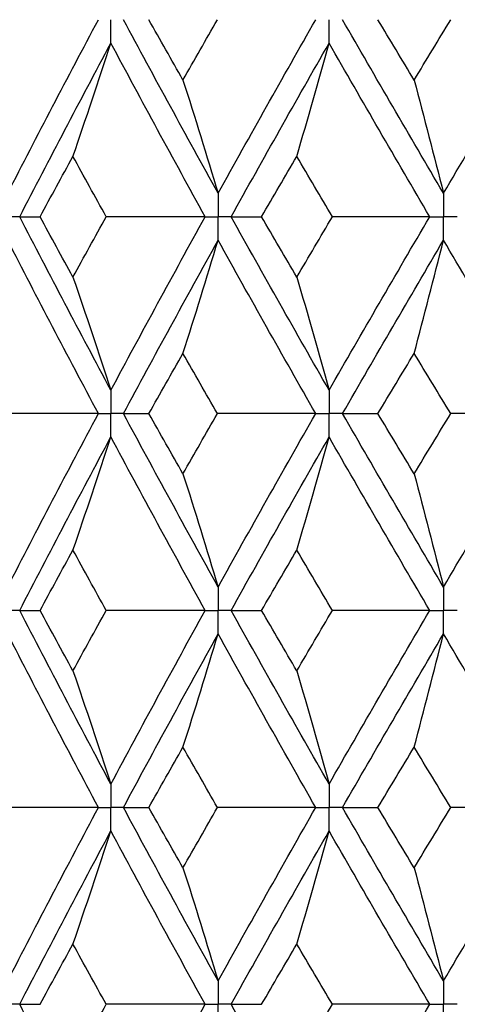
# Paper-space layout '_Right' of a CAD drawing. Header units: millimetres. Extents: x -25 to 310, y -1 to 320.
# Tile 27 of 51: x -12.02 to -8.63, y 40.03 to 47.65. Entities that reach past the tile are written whole.
import ezdxf

# ---------------------------------------------------------------- set-up
doc = ezdxf.new("R2010")
doc.units = ezdxf.units.MM

psp = doc.layouts.new('_Right')

# ---------------------------------------------------------------- linework, layer by layer
at = {"color": 7, "linetype": 'Continuous', "lineweight": 25}
for points in [[(-12.1145, 46.3059), (-11.8845, 46.7541), (-11.6501, 47.2026), (-11.4117, 47.6507)], [(-10.4844, 46.3059), (-10.7327, 46.7541), (-10.9773, 47.2026), (-11.2178, 47.6507)], [(-10.7566, 47.1831), (-10.8452, 47.3389), (-10.9333, 47.4948), (-11.0209, 47.6506)], [(-10.7566, 47.1831), (-10.6681, 47.3389), (-10.579, 47.4948), (-10.4896, 47.6506)], [(-10.4844, 46.3059), (-10.2361, 46.7541), (-9.9841, 47.2026), (-9.7287, 47.6507)], [(-8.7394, 46.3059), (-9.0032, 46.7541), (-9.2639, 47.2026), (-9.5211, 47.6507)], [(-8.9663, 47.1831), (-9.0604, 47.3389), (-9.1541, 47.4948), (-9.2474, 47.6506)], [(-8.9663, 47.1831), (-8.8722, 47.3389), (-8.7778, 47.4948), (-8.6829, 47.6506)], [(-8.7394, 46.3059), (-8.4756, 46.7541), (-8.2087, 47.2026), (-7.9391, 47.6507)], [(-12.0212, 46.1244), (-11.79, 46.5726), (-11.5544, 47.0211), (-11.315, 47.4693)], [(-11.6088, 46.5921), (-11.5089, 46.8826), (-11.411, 47.175), (-11.315, 47.4693)], [(-10.5847, 46.1244), (-10.832, 46.5726), (-11.0755, 47.0211), (-11.315, 47.4693)], [(-10.3837, 46.1244), (-10.1344, 46.5726), (-9.8814, 47.0211), (-9.6251, 47.4693)], [(-9.875, 46.5921), (-9.7901, 46.8826), (-9.7068, 47.175), (-9.6251, 47.4693)], [(-8.846, 46.1244), (-9.1089, 46.5726), (-9.3688, 47.0211), (-9.6251, 47.4693)], [(-10.7566, 47.1831), (-10.6641, 46.8925), (-10.5734, 46.6002), (-10.4844, 46.3059)], [(-8.9663, 47.1831), (-8.8892, 46.8925), (-8.8136, 46.6002), (-8.7394, 46.3059)], [(-11.8636, 46.1245), (-11.7791, 46.2804), (-11.6942, 46.4362), (-11.6088, 46.5921)], [(-11.351, 46.1245), (-11.4374, 46.2804), (-11.5233, 46.4362), (-11.6088, 46.5921)], [(-10.1481, 46.1245), (-10.0575, 46.2804), (-9.9665, 46.4362), (-9.875, 46.5921)], [(-9.5994, 46.1245), (-9.6917, 46.2804), (-9.7835, 46.4362), (-9.875, 46.5921)], [(-12.0212, 46.1244), (-11.9708, 46.1245), (-11.9182, 46.1245), (-11.8636, 46.1245)], [(-11.315, 44.7811), (-11.5543, 45.2281), (-11.7898, 45.6761), (-12.0212, 46.1244)], [(-11.6088, 45.6572), (-11.6942, 45.8129), (-11.7791, 45.9687), (-11.8636, 46.1245)], [(-11.6088, 45.6572), (-11.5233, 45.8129), (-11.4374, 45.9687), (-11.351, 46.1245)], [(-10.5847, 46.1244), (-10.8399, 46.1245), (-11.0953, 46.1245), (-11.351, 46.1245)], [(-11.315, 44.7811), (-11.0756, 45.2281), (-10.8321, 45.6761), (-10.5847, 46.1244)], [(-10.3837, 46.1244), (-10.3072, 46.1245), (-10.2287, 46.1245), (-10.1481, 46.1245)], [(-9.6251, 44.7811), (-9.8813, 45.2281), (-10.1343, 45.6761), (-10.3837, 46.1244)], [(-9.875, 45.6572), (-9.9664, 45.8129), (-10.0575, 45.9687), (-10.1481, 46.1245)], [(-9.875, 45.6572), (-9.7836, 45.8129), (-9.6917, 45.9687), (-9.5994, 46.1245)], [(-9.6251, 44.7811), (-9.3689, 45.2281), (-9.1091, 45.6761), (-8.846, 46.1244)], [(-8.846, 46.1244), (-9.0967, 46.1245), (-9.3478, 46.1245), (-9.5994, 46.1245)], [(-11.4118, 44.6), (-11.65, 45.0468), (-11.8844, 45.4947), (-12.1145, 45.943)], [(-11.2177, 44.6), (-10.9773, 45.0468), (-10.7328, 45.4947), (-10.4844, 45.943)], [(-10.7566, 45.0662), (-10.6641, 45.3566), (-10.5733, 45.6489), (-10.4844, 45.943)], [(-9.7288, 44.6), (-9.984, 45.0468), (-10.236, 45.4947), (-10.4844, 45.943)], [(-9.521, 44.6), (-9.2639, 45.0468), (-9.0033, 45.4947), (-8.7394, 45.943)], [(-8.9663, 45.0662), (-8.8892, 45.3566), (-8.8135, 45.6489), (-8.7394, 45.943)], [(-7.9392, 44.6), (-8.2086, 45.0468), (-8.4755, 45.4947), (-8.7394, 45.943)], [(-11.6088, 45.6572), (-11.5089, 45.3671), (-11.411, 45.075), (-11.315, 44.7811)], [(-9.875, 45.6572), (-9.7901, 45.3671), (-9.7068, 45.075), (-9.6251, 44.7811)], [(-11.0205, 44.6), (-10.9331, 44.7553), (-10.8451, 44.9107), (-10.7566, 45.0662)], [(-10.4899, 44.6), (-10.5793, 44.7553), (-10.6682, 44.9107), (-10.7566, 45.0662)], [(-9.247, 44.6), (-9.1539, 44.7553), (-9.0603, 44.9107), (-8.9663, 45.0662)], [(-8.6833, 44.6), (-8.778, 44.7553), (-8.8723, 44.9107), (-8.9663, 45.0662)], [(-11.4118, 44.6), (-11.6683, 44.6), (-11.9249, 44.6), (-12.1816, 44.6)], [(-12.1145, 43.257), (-11.8844, 43.7053), (-11.65, 44.1532), (-11.4118, 44.6)], [(-11.2177, 44.6), (-11.1541, 44.6), (-11.0884, 44.6), (-11.0205, 44.6)], [(-10.4844, 43.257), (-10.7328, 43.7053), (-10.9773, 44.1532), (-11.2177, 44.6)], [(-10.7566, 44.1338), (-10.8451, 44.2893), (-10.9331, 44.4447), (-11.0205, 44.6)], [(-10.7566, 44.1338), (-10.6682, 44.2893), (-10.5793, 44.4447), (-10.4899, 44.6)], [(-9.7288, 44.6), (-9.9821, 44.6), (-10.2359, 44.6), (-10.4899, 44.6)], [(-10.4844, 43.257), (-10.236, 43.7053), (-9.984, 44.1532), (-9.7288, 44.6)], [(-8.7394, 43.257), (-9.0033, 43.7053), (-9.2639, 44.1532), (-9.521, 44.6)], [(-9.521, 44.6), (-9.4317, 44.6), (-9.3404, 44.6), (-9.247, 44.6)], [(-8.9663, 44.1338), (-9.0603, 44.2893), (-9.1539, 44.4447), (-9.247, 44.6)], [(-8.9663, 44.1338), (-8.8723, 44.2893), (-8.778, 44.4447), (-8.6833, 44.6)], [(-8.7394, 43.257), (-8.4755, 43.7053), (-8.2086, 44.1532), (-7.9392, 44.6)], [(-7.9392, 44.6), (-8.1866, 44.6), (-8.4347, 44.6), (-8.6833, 44.6)], [(-12.0212, 43.0756), (-11.7898, 43.5239), (-11.5543, 43.9719), (-11.315, 44.4189)], [(-11.6088, 43.5428), (-11.5089, 43.8329), (-11.411, 44.125), (-11.315, 44.4189)], [(-10.5847, 43.0756), (-10.8321, 43.5239), (-11.0756, 43.9719), (-11.315, 44.4189)], [(-10.3837, 43.0756), (-10.1343, 43.5239), (-9.8813, 43.9719), (-9.6251, 44.4189)], [(-9.875, 43.5428), (-9.7901, 43.8329), (-9.7068, 44.125), (-9.6251, 44.4189)], [(-8.846, 43.0756), (-9.1091, 43.5239), (-9.3689, 43.9719), (-9.6251, 44.4189)], [(-10.7566, 44.1338), (-10.6641, 43.8434), (-10.5733, 43.5511), (-10.4844, 43.257)], [(-8.9663, 44.1338), (-8.8892, 43.8434), (-8.8135, 43.5511), (-8.7394, 43.257)], [(-11.8636, 43.0755), (-11.7791, 43.2313), (-11.6942, 43.3871), (-11.6088, 43.5428)], [(-11.351, 43.0755), (-11.4374, 43.2313), (-11.5233, 43.3871), (-11.6088, 43.5428)], [(-10.1481, 43.0755), (-10.0575, 43.2313), (-9.9664, 43.3871), (-9.875, 43.5428)], [(-9.5994, 43.0755), (-9.6917, 43.2313), (-9.7836, 43.3871), (-9.875, 43.5428)], [(-11.315, 41.7307), (-11.5544, 42.1789), (-11.79, 42.6274), (-12.0212, 43.0756)], [(-12.0212, 43.0756), (-11.9708, 43.0755), (-11.9182, 43.0755), (-11.8636, 43.0755)], [(-11.6088, 42.6079), (-11.6942, 42.7638), (-11.7791, 42.9196), (-11.8636, 43.0755)], [(-11.6088, 42.6079), (-11.5233, 42.7638), (-11.4374, 42.9196), (-11.351, 43.0755)], [(-10.5847, 43.0756), (-10.8399, 43.0755), (-11.0953, 43.0755), (-11.351, 43.0755)], [(-11.315, 41.7307), (-11.0755, 42.1789), (-10.832, 42.6274), (-10.5847, 43.0756)], [(-9.6251, 41.7307), (-9.8814, 42.1789), (-10.1344, 42.6274), (-10.3837, 43.0756)], [(-10.3837, 43.0756), (-10.3072, 43.0755), (-10.2287, 43.0755), (-10.1481, 43.0755)], [(-9.875, 42.6079), (-9.9665, 42.7638), (-10.0575, 42.9196), (-10.1481, 43.0755)], [(-9.875, 42.6079), (-9.7835, 42.7638), (-9.6917, 42.9196), (-9.5994, 43.0755)], [(-9.6251, 41.7307), (-9.3688, 42.1789), (-9.1089, 42.6274), (-8.846, 43.0756)], [(-8.846, 43.0756), (-9.0967, 43.0755), (-9.3478, 43.0755), (-9.5994, 43.0755)], [(-11.4117, 41.5493), (-11.6501, 41.9974), (-11.8845, 42.4459), (-12.1145, 42.8941)], [(-11.2178, 41.5493), (-10.9773, 41.9974), (-10.7327, 42.4459), (-10.4844, 42.8941)], [(-10.7566, 42.0169), (-10.6641, 42.3075), (-10.5734, 42.5998), (-10.4844, 42.8941)], [(-9.7287, 41.5493), (-9.9841, 41.9974), (-10.2361, 42.4459), (-10.4844, 42.8941)], [(-9.5211, 41.5493), (-9.2639, 41.9974), (-9.0032, 42.4459), (-8.7394, 42.8941)], [(-8.9663, 42.0169), (-8.8892, 42.3075), (-8.8136, 42.5998), (-8.7394, 42.8941)], [(-7.9391, 41.5493), (-8.2087, 41.9974), (-8.4756, 42.4459), (-8.7394, 42.8941)], [(-11.6088, 42.6079), (-11.5089, 42.3174), (-11.411, 42.025), (-11.315, 41.7307)], [(-9.875, 42.6079), (-9.7901, 42.3174), (-9.7068, 42.025), (-9.6251, 41.7307)], [(-11.0209, 41.5494), (-10.9333, 41.7052), (-10.8452, 41.8611), (-10.7566, 42.0169)], [(-10.4896, 41.5494), (-10.579, 41.7052), (-10.6681, 41.8611), (-10.7566, 42.0169)], [(-9.2474, 41.5494), (-9.1541, 41.7052), (-9.0604, 41.8611), (-8.9663, 42.0169)], [(-8.6829, 41.5494), (-8.7778, 41.7052), (-8.8722, 41.8611), (-8.9663, 42.0169)], [(-11.4117, 41.5493), (-11.6681, 41.5493), (-11.9247, 41.5493), (-12.1813, 41.5494)], [(-12.1145, 40.2065), (-11.8846, 40.6535), (-11.6502, 41.101), (-11.4117, 41.5493)], [(-11.2178, 41.5493), (-11.1543, 41.5493), (-11.0886, 41.5493), (-11.0209, 41.5494)], [(-10.4844, 40.2065), (-10.7325, 40.6535), (-10.9771, 41.101), (-11.2178, 41.5493)], [(-10.7566, 41.0824), (-10.8452, 41.2379), (-10.9333, 41.3936), (-11.0209, 41.5494)], [(-10.7566, 41.0824), (-10.6681, 41.2379), (-10.5791, 41.3936), (-10.4896, 41.5494)], [(-9.7287, 41.5493), (-9.982, 41.5493), (-10.2356, 41.5493), (-10.4896, 41.5494)], [(-10.4844, 40.2065), (-10.2363, 40.6535), (-9.9843, 41.101), (-9.7287, 41.5493)], [(-9.5211, 41.5493), (-9.4319, 41.5493), (-9.3407, 41.5493), (-9.2474, 41.5494)], [(-8.7394, 40.2065), (-9.003, 40.6535), (-9.2637, 41.101), (-9.5211, 41.5493)], [(-8.9663, 41.0824), (-9.0604, 41.2379), (-9.1541, 41.3936), (-9.2474, 41.5494)], [(-8.9663, 41.0824), (-8.8722, 41.2379), (-8.7778, 41.3936), (-8.6829, 41.5494)], [(-8.7394, 40.2065), (-8.4758, 40.6535), (-8.2089, 41.101), (-7.9391, 41.5493)], [(-7.9391, 41.5493), (-8.1865, 41.5493), (-8.4344, 41.5493), (-8.6829, 41.5494)], [(-12.0211, 40.0253), (-11.79, 40.4724), (-11.5546, 40.9196), (-11.315, 41.3679)], [(-11.6088, 40.4913), (-11.5089, 40.7816), (-11.411, 41.0738), (-11.315, 41.3679)], [(-10.5848, 40.0253), (-10.8319, 40.4724), (-11.0754, 40.9196), (-11.315, 41.3679)], [(-10.3836, 40.0253), (-10.1345, 40.4724), (-9.8816, 40.9196), (-9.6251, 41.3679)], [(-9.875, 40.4913), (-9.79, 40.7816), (-9.7067, 41.0738), (-9.6251, 41.3679)], [(-8.8461, 40.0253), (-9.1089, 40.4724), (-9.3686, 40.9196), (-9.6251, 41.3679)], [(-10.7566, 41.0824), (-10.6641, 40.7922), (-10.5734, 40.5003), (-10.4844, 40.2065)], [(-8.9663, 41.0824), (-8.8892, 40.7922), (-8.8136, 40.5003), (-8.7394, 40.2065)], [(-11.8632, 40.0252), (-11.7789, 40.1805), (-11.6941, 40.3358), (-11.6088, 40.4913)], [(-11.3513, 40.0252), (-11.4376, 40.1805), (-11.5234, 40.3358), (-11.6088, 40.4913)], [(-10.1477, 40.0252), (-10.0573, 40.1805), (-9.9664, 40.3358), (-9.875, 40.4913)], [(-9.5997, 40.0252), (-9.6919, 40.1805), (-9.7836, 40.3358), (-9.875, 40.4913)], [(-12.0211, 40.0253), (-11.9706, 40.0253), (-11.918, 40.0253), (-11.8632, 40.0252)], [(-11.315, 38.6818), (-11.5545, 39.1302), (-11.79, 39.5783), (-12.0211, 40.0253)], [(-11.6088, 39.5588), (-11.5234, 39.7143), (-11.4376, 39.8698), (-11.3513, 40.0252)], [(-10.5848, 40.0253), (-10.84, 40.0253), (-11.0956, 40.0253), (-11.3513, 40.0252)], [(-11.315, 38.6818), (-11.0754, 39.1302), (-10.8319, 39.5783), (-10.5848, 40.0253)], [(-10.3836, 40.0253), (-10.3071, 40.0253), (-10.2284, 40.0253), (-10.1477, 40.0252)], [(-9.6251, 38.6818), (-9.8815, 39.1302), (-10.1345, 39.5783), (-10.3836, 40.0253)], [(-9.875, 39.5588), (-9.7837, 39.7143), (-9.6919, 39.8698), (-9.5997, 40.0252)], [(-9.6251, 38.6818), (-9.3686, 39.1302), (-9.1088, 39.5783), (-8.8461, 40.0253)], [(-8.8461, 40.0253), (-9.0968, 40.0253), (-9.3481, 40.0253), (-9.5997, 40.0252)]]:
    psp.add_open_spline(points, degree=3, dxfattribs=at)
for points, knots in [([(-11.315, 47.4693), (-11.3149, 47.5182), (-11.3149, 47.5671), (-11.3149, 47.616), (-11.3149, 47.6276), (-11.3149, 47.6391), (-11.3149, 47.6507)], [0, 0, 0, 0, 0.0001467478, 0.0001467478, 0.0001467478, 0.0001814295, 0.0001814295, 0.0001814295, 0.0001814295]), ([(-9.6251, 47.4693), (-9.625, 47.5182), (-9.625, 47.5671), (-9.625, 47.616), (-9.625, 47.6276), (-9.625, 47.6391), (-9.625, 47.6507)], [0, 0, 0, 0, 0.0001467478, 0.0001467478, 0.0001467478, 0.0001814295, 0.0001814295, 0.0001814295, 0.0001814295]), ([(-10.4844, 46.3059), (-10.4843, 46.257), (-10.4843, 46.2081), (-10.4843, 46.1591), (-10.4843, 46.1476), (-10.4843, 46.136), (-10.4843, 46.1244)], [0, 0, 0, 0, 0.0001467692, 0.0001467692, 0.0001467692, 0.0001814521, 0.0001814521, 0.0001814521, 0.0001814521]), ([(-8.7394, 46.3059), (-8.7394, 46.257), (-8.7393, 46.2081), (-8.7393, 46.1591), (-8.7393, 46.1476), (-8.7393, 46.136), (-8.7393, 46.1244)], [0, 0, 0, 0, 0.0001467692, 0.0001467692, 0.0001467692, 0.0001814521, 0.0001814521, 0.0001814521, 0.0001814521]), ([(-12.0212, 46.1244), (-12.0433, 46.1244), (-12.0654, 46.1244), (-12.0875, 46.1244), (-12.0964, 46.1244), (-12.1054, 46.1244), (-12.1144, 46.1244)], [0, 0, 0, 0, 0.0000851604, 0.0000851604, 0.0000851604, 0.0001198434, 0.0001198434, 0.0001198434, 0.0001198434]), ([(-10.5847, 46.1244), (-10.5609, 46.1244), (-10.5372, 46.1244), (-10.5134, 46.1244), (-10.5037, 46.1244), (-10.494, 46.1244), (-10.4843, 46.1244)], [0, 0, 0, 0, 0.0000851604, 0.0000851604, 0.0000851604, 0.0001198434, 0.0001198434, 0.0001198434, 0.0001198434]), ([(-10.4844, 45.943), (-10.4843, 45.9919), (-10.4843, 46.0408), (-10.4843, 46.0898), (-10.4843, 46.1013), (-10.4843, 46.1129), (-10.4843, 46.1244)], [0, 0, 0, 0, 0.0001467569, 0.0001467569, 0.0001467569, 0.0001814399, 0.0001814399, 0.0001814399, 0.0001814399]), ([(-10.3837, 46.1244), (-10.4075, 46.1244), (-10.4314, 46.1244), (-10.4552, 46.1244), (-10.4649, 46.1244), (-10.4746, 46.1244), (-10.4843, 46.1244)], [0, 0, 0, 0, 0.0000851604, 0.0000851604, 0.0000851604, 0.0001198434, 0.0001198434, 0.0001198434, 0.0001198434]), ([(-8.846, 46.1244), (-8.8208, 46.1244), (-8.7955, 46.1244), (-8.7702, 46.1244), (-8.7599, 46.1244), (-8.7496, 46.1244), (-8.7393, 46.1244)], [0, 0, 0, 0, 0.0000851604, 0.0000851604, 0.0000851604, 0.0001198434, 0.0001198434, 0.0001198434, 0.0001198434]), ([(-8.7394, 45.943), (-8.7394, 45.9919), (-8.7393, 46.0408), (-8.7393, 46.0898), (-8.7393, 46.1013), (-8.7393, 46.1129), (-8.7393, 46.1244)], [0, 0, 0, 0, 0.0001467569, 0.0001467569, 0.0001467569, 0.0001814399, 0.0001814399, 0.0001814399, 0.0001814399]), ([(-8.6324, 46.1244), (-8.6578, 46.1244), (-8.6831, 46.1244), (-8.7084, 46.1244), (-8.7187, 46.1244), (-8.729, 46.1244), (-8.7393, 46.1244)], [0, 0, 0, 0, 0.0000851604, 0.0000851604, 0.0000851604, 0.0001198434, 0.0001198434, 0.0001198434, 0.0001198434]), ([(-11.315, 44.7811), (-11.3149, 44.7323), (-11.3149, 44.6835), (-11.3149, 44.6347), (-11.3149, 44.6231), (-11.3149, 44.6116), (-11.3149, 44.6)], [0, 0, 0, 0, 0.0001464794, 0.0001464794, 0.0001464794, 0.000181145, 0.000181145, 0.000181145, 0.000181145]), ([(-9.6251, 44.7811), (-9.625, 44.7323), (-9.625, 44.6835), (-9.625, 44.6347), (-9.625, 44.6231), (-9.625, 44.6116), (-9.625, 44.6)], [0, 0, 0, 0, 0.0001464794, 0.0001464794, 0.0001464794, 0.000181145, 0.000181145, 0.000181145, 0.000181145]), ([(-11.4118, 44.6), (-11.3888, 44.6), (-11.3659, 44.6), (-11.3429, 44.6), (-11.3336, 44.6), (-11.3242, 44.6), (-11.3149, 44.6)], [0, 0, 0, 0, 0.000085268, 0.000085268, 0.000085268, 0.0001199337, 0.0001199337, 0.0001199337, 0.0001199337]), ([(-11.315, 44.4189), (-11.3149, 44.4677), (-11.3149, 44.5165), (-11.3149, 44.5653), (-11.3149, 44.5769), (-11.3149, 44.5884), (-11.3149, 44.6)], [0, 0, 0, 0, 0.0001464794, 0.0001464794, 0.0001464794, 0.000181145, 0.000181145, 0.000181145, 0.000181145]), ([(-11.2177, 44.6), (-11.2408, 44.6), (-11.2638, 44.6), (-11.2868, 44.6), (-11.2962, 44.6), (-11.3055, 44.6), (-11.3149, 44.6)], [0, 0, 0, 0, 0.000085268, 0.000085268, 0.000085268, 0.0001199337, 0.0001199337, 0.0001199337, 0.0001199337]), ([(-9.7288, 44.6), (-9.7042, 44.6), (-9.6796, 44.6), (-9.655, 44.6), (-9.645, 44.6), (-9.635, 44.6), (-9.625, 44.6)], [0, 0, 0, 0, 0.000085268, 0.000085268, 0.000085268, 0.0001199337, 0.0001199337, 0.0001199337, 0.0001199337]), ([(-9.6251, 44.4189), (-9.625, 44.4677), (-9.625, 44.5165), (-9.625, 44.5653), (-9.625, 44.5769), (-9.625, 44.5884), (-9.625, 44.6)], [0, 0, 0, 0, 0.0001464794, 0.0001464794, 0.0001464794, 0.000181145, 0.000181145, 0.000181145, 0.000181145]), ([(-9.521, 44.6), (-9.5457, 44.6), (-9.5703, 44.6), (-9.595, 44.6), (-9.605, 44.6), (-9.615, 44.6), (-9.625, 44.6)], [0, 0, 0, 0, 0.000085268, 0.000085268, 0.000085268, 0.0001199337, 0.0001199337, 0.0001199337, 0.0001199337]), ([(-10.4844, 43.257), (-10.4843, 43.2081), (-10.4843, 43.1592), (-10.4843, 43.1102), (-10.4843, 43.0987), (-10.4843, 43.0871), (-10.4843, 43.0756)], [0, 0, 0, 0, 0.0001467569, 0.0001467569, 0.0001467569, 0.0001814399, 0.0001814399, 0.0001814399, 0.0001814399]), ([(-8.7394, 43.257), (-8.7394, 43.2081), (-8.7393, 43.1592), (-8.7393, 43.1102), (-8.7393, 43.0987), (-8.7393, 43.0871), (-8.7393, 43.0756)], [0, 0, 0, 0, 0.0001467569, 0.0001467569, 0.0001467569, 0.0001814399, 0.0001814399, 0.0001814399, 0.0001814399]), ([(-12.0212, 43.0756), (-12.0433, 43.0756), (-12.0654, 43.0756), (-12.0875, 43.0756), (-12.0964, 43.0756), (-12.1054, 43.0756), (-12.1144, 43.0756)], [0, 0, 0, 0, 0.0000851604, 0.0000851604, 0.0000851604, 0.0001198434, 0.0001198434, 0.0001198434, 0.0001198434]), ([(-10.5847, 43.0756), (-10.5609, 43.0756), (-10.5372, 43.0756), (-10.5134, 43.0756), (-10.5037, 43.0756), (-10.494, 43.0756), (-10.4843, 43.0756)], [0, 0, 0, 0, 0.0000851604, 0.0000851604, 0.0000851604, 0.0001198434, 0.0001198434, 0.0001198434, 0.0001198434]), ([(-10.4844, 42.8941), (-10.4843, 42.943), (-10.4843, 42.9919), (-10.4843, 43.0409), (-10.4843, 43.0524), (-10.4843, 43.064), (-10.4843, 43.0756)], [0, 0, 0, 0, 0.0001467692, 0.0001467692, 0.0001467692, 0.0001814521, 0.0001814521, 0.0001814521, 0.0001814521]), ([(-10.3837, 43.0756), (-10.4075, 43.0756), (-10.4314, 43.0756), (-10.4552, 43.0756), (-10.4649, 43.0756), (-10.4746, 43.0756), (-10.4843, 43.0756)], [0, 0, 0, 0, 0.0000851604, 0.0000851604, 0.0000851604, 0.0001198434, 0.0001198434, 0.0001198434, 0.0001198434]), ([(-8.846, 43.0756), (-8.8208, 43.0756), (-8.7955, 43.0756), (-8.7702, 43.0756), (-8.7599, 43.0756), (-8.7496, 43.0756), (-8.7393, 43.0756)], [0, 0, 0, 0, 0.0000851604, 0.0000851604, 0.0000851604, 0.0001198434, 0.0001198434, 0.0001198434, 0.0001198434]), ([(-8.7394, 42.8941), (-8.7394, 42.943), (-8.7393, 42.9919), (-8.7393, 43.0409), (-8.7393, 43.0524), (-8.7393, 43.064), (-8.7393, 43.0756)], [0, 0, 0, 0, 0.0001467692, 0.0001467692, 0.0001467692, 0.0001814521, 0.0001814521, 0.0001814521, 0.0001814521]), ([(-8.6324, 43.0756), (-8.6578, 43.0756), (-8.6831, 43.0756), (-8.7084, 43.0756), (-8.7187, 43.0756), (-8.729, 43.0756), (-8.7393, 43.0756)], [0, 0, 0, 0, 0.0000851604, 0.0000851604, 0.0000851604, 0.0001198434, 0.0001198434, 0.0001198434, 0.0001198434]), ([(-11.315, 41.7307), (-11.3149, 41.6818), (-11.3149, 41.6329), (-11.3149, 41.584), (-11.3149, 41.5724), (-11.3149, 41.5609), (-11.3149, 41.5493)], [0, 0, 0, 0, 0.0001467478, 0.0001467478, 0.0001467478, 0.0001814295, 0.0001814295, 0.0001814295, 0.0001814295]), ([(-9.6251, 41.7307), (-9.625, 41.6818), (-9.625, 41.6329), (-9.625, 41.584), (-9.625, 41.5724), (-9.625, 41.5609), (-9.625, 41.5493)], [0, 0, 0, 0, 0.0001467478, 0.0001467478, 0.0001467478, 0.0001814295, 0.0001814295, 0.0001814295, 0.0001814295]), ([(-11.4117, 41.5493), (-11.3888, 41.5493), (-11.3659, 41.5493), (-11.3429, 41.5493), (-11.3336, 41.5493), (-11.3242, 41.5493), (-11.3149, 41.5493)], [0, 0, 0, 0, 0.0000851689, 0.0000851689, 0.0000851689, 0.0001198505, 0.0001198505, 0.0001198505, 0.0001198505]), ([(-11.315, 41.3679), (-11.3149, 41.4168), (-11.3149, 41.4657), (-11.3149, 41.5146), (-11.3149, 41.5262), (-11.3149, 41.5378), (-11.3149, 41.5493)], [0, 0, 0, 0, 0.0001467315, 0.0001467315, 0.0001467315, 0.0001814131, 0.0001814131, 0.0001814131, 0.0001814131]), ([(-11.2178, 41.5493), (-11.2408, 41.5493), (-11.2638, 41.5493), (-11.2868, 41.5493), (-11.2962, 41.5493), (-11.3055, 41.5493), (-11.3149, 41.5493)], [0, 0, 0, 0, 0.0000851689, 0.0000851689, 0.0000851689, 0.0001198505, 0.0001198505, 0.0001198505, 0.0001198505]), ([(-9.7287, 41.5493), (-9.7042, 41.5493), (-9.6796, 41.5493), (-9.655, 41.5493), (-9.645, 41.5493), (-9.635, 41.5493), (-9.625, 41.5493)], [0, 0, 0, 0, 0.0000851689, 0.0000851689, 0.0000851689, 0.0001198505, 0.0001198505, 0.0001198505, 0.0001198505]), ([(-9.6251, 41.3679), (-9.625, 41.4168), (-9.625, 41.4657), (-9.625, 41.5146), (-9.625, 41.5262), (-9.625, 41.5378), (-9.625, 41.5493)], [0, 0, 0, 0, 0.0001467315, 0.0001467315, 0.0001467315, 0.0001814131, 0.0001814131, 0.0001814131, 0.0001814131]), ([(-9.5211, 41.5493), (-9.5457, 41.5493), (-9.5704, 41.5493), (-9.595, 41.5493), (-9.605, 41.5493), (-9.615, 41.5493), (-9.625, 41.5493)], [0, 0, 0, 0, 0.0000851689, 0.0000851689, 0.0000851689, 0.0001198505, 0.0001198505, 0.0001198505, 0.0001198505]), ([(-10.4844, 40.2065), (-10.4843, 40.1577), (-10.4843, 40.1089), (-10.4843, 40.06), (-10.4843, 40.0485), (-10.4843, 40.0369), (-10.4843, 40.0253)], [0, 0, 0, 0, 0.000146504, 0.000146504, 0.000146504, 0.0001811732, 0.0001811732, 0.0001811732, 0.0001811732]), ([(-8.7394, 40.2065), (-8.7394, 40.1577), (-8.7393, 40.1089), (-8.7393, 40.06), (-8.7393, 40.0485), (-8.7393, 40.0369), (-8.7393, 40.0253)], [0, 0, 0, 0, 0.000146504, 0.000146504, 0.000146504, 0.0001811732, 0.0001811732, 0.0001811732, 0.0001811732]), ([(-12.0211, 40.0253), (-12.0432, 40.0253), (-12.0654, 40.0253), (-12.0875, 40.0253), (-12.0965, 40.0253), (-12.1054, 40.0253), (-12.1144, 40.0253)], [0, 0, 0, 0, 0.0000852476, 0.0000852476, 0.0000852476, 0.0001199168, 0.0001199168, 0.0001199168, 0.0001199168]), ([(-10.5848, 40.0253), (-10.561, 40.0253), (-10.5372, 40.0253), (-10.5134, 40.0253), (-10.5037, 40.0253), (-10.494, 40.0253), (-10.4843, 40.0253)], [0, 0, 0, 0, 0.0000852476, 0.0000852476, 0.0000852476, 0.0001199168, 0.0001199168, 0.0001199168, 0.0001199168]), ([(-10.4844, 39.8441), (-10.4843, 39.893), (-10.4843, 39.9418), (-10.4843, 39.9907), (-10.4843, 40.0022), (-10.4843, 40.0138), (-10.4843, 40.0253)], [0, 0, 0, 0, 0.0001465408, 0.0001465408, 0.0001465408, 0.0001812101, 0.0001812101, 0.0001812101, 0.0001812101]), ([(-10.3836, 40.0253), (-10.4075, 40.0253), (-10.4314, 40.0253), (-10.4552, 40.0253), (-10.4649, 40.0253), (-10.4746, 40.0253), (-10.4843, 40.0253)], [0, 0, 0, 0, 0.0000852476, 0.0000852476, 0.0000852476, 0.0001199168, 0.0001199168, 0.0001199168, 0.0001199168]), ([(-8.8461, 40.0253), (-8.8208, 40.0253), (-8.7955, 40.0253), (-8.7702, 40.0253), (-8.7599, 40.0253), (-8.7496, 40.0253), (-8.7393, 40.0253)], [0, 0, 0, 0, 0.0000852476, 0.0000852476, 0.0000852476, 0.0001199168, 0.0001199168, 0.0001199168, 0.0001199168]), ([(-8.7394, 39.8441), (-8.7394, 39.893), (-8.7393, 39.9418), (-8.7393, 39.9907), (-8.7393, 40.0022), (-8.7393, 40.0138), (-8.7393, 40.0253)], [0, 0, 0, 0, 0.0001465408, 0.0001465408, 0.0001465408, 0.0001812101, 0.0001812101, 0.0001812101, 0.0001812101]), ([(-8.6324, 40.0253), (-8.6577, 40.0253), (-8.6831, 40.0253), (-8.7084, 40.0253), (-8.7187, 40.0253), (-8.729, 40.0253), (-8.7393, 40.0253)], [0, 0, 0, 0, 0.0000852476, 0.0000852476, 0.0000852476, 0.0001199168, 0.0001199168, 0.0001199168, 0.0001199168])]:
    psp.add_open_spline(points, degree=3, knots=knots, dxfattribs=at)

doc.saveas('drawing.dxf')
